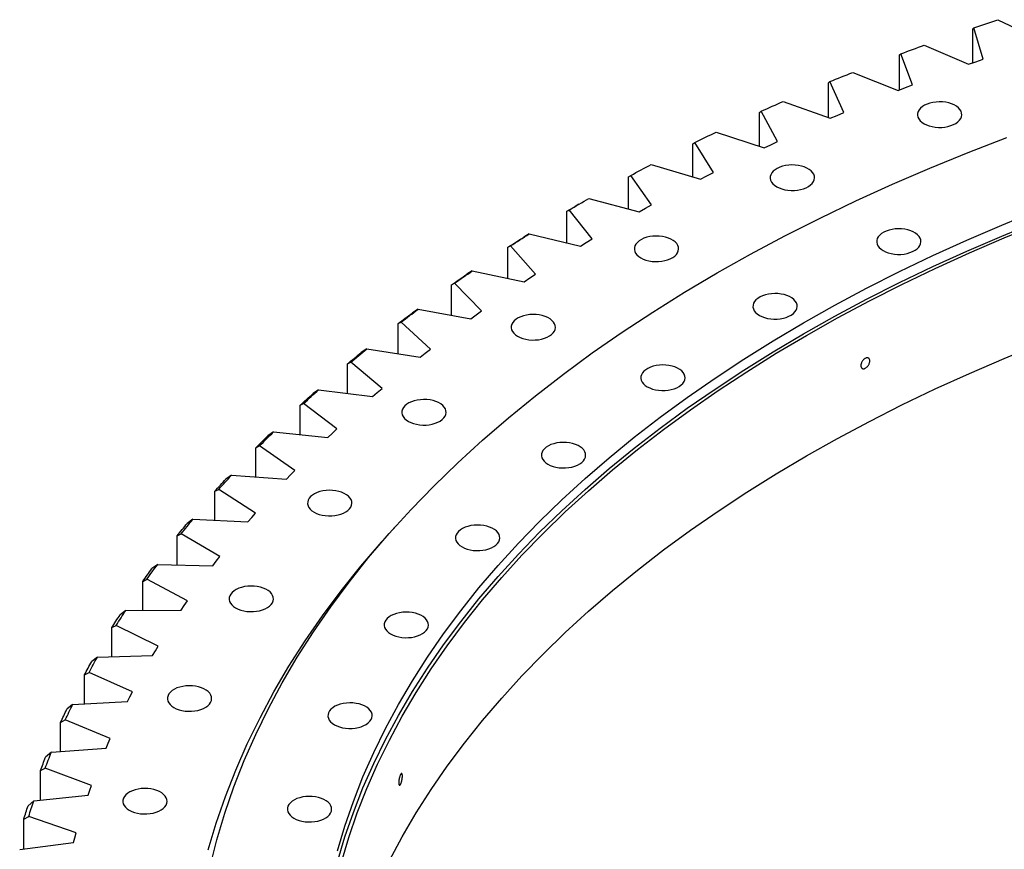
# Model space of a CAD drawing. Header units: millimetres. Extents: x -1616 to 13088, y -27 to 11384.
# Tile 11 of 17: x 6197 to 6930, y 5898 to 6516. Entities that reach past the tile are written whole.
import ezdxf

# ---------------------------------------------------------------- set-up
doc = ezdxf.new("R2010")
doc.units = ezdxf.units.MM
doc.header["$LTSCALE"] = 50

msp = doc.modelspace()

# ---------------------------------------------------------------- linework, layer by layer
at = {"color": 7, "linetype": 'Continuous', "lineweight": 25}
for p, q in [((6925.39, 6515.77), (6957.1, 6500.66)), ((6906.73, 6508.93), (6907.45, 6509.76)), ((6906.73, 6483.69), (6906.73, 6508.93)), ((6914.4, 6486.37), (6907.45, 6509.76)), ((6870.61, 6496.81), (6903.42, 6482.51)), ((6852.23, 6489.51), (6853.14, 6490.36)), ((6852.23, 6463.46), (6852.23, 6489.51)), ((6861.84, 6467.17), (6853.14, 6490.36)), ((6908.9, 6484.46), (6914.4, 6486.37)), ((6903.42, 6482.51), (6908.9, 6484.46)), ((6817.31, 6476.5), (6851.16, 6463.04)), ((6799.25, 6468.74), (6800.33, 6469.62)), ((6799.25, 6442.69), (6799.25, 6468.74)), ((6810.77, 6446.67), (6800.33, 6469.62)), ((6851.16, 6463.04), (6856.48, 6465.12)), ((6856.48, 6465.12), (6861.84, 6467.17)), ((6765.58, 6454.88), (6800.41, 6442.27)), ((6747.87, 6446.67), (6749.14, 6447.58)), ((6747.87, 6421.37), (6747.87, 6446.67)), ((6761.29, 6424.91), (6749.14, 6447.58)), ((6800.41, 6442.27), (6805.57, 6444.48)), ((6805.57, 6444.48), (6810.77, 6446.67)), ((6715.52, 6431.98), (6751.26, 6420.26)), ((6698.2, 6423.34), (6699.64, 6424.28)), ((6698.2, 6398.7), (6698.2, 6423.34)), ((6713.48, 6401.93), (6699.64, 6424.28)), ((6751.26, 6420.26), (6756.25, 6422.6)), ((6756.25, 6422.6), (6761.29, 6424.91)), ((6667.22, 6407.85), (6703.81, 6397.04)), ((6650.33, 6398.78), (6651.94, 6399.76)), ((6650.33, 6374.72), (6650.33, 6398.78)), ((6667.44, 6377.78), (6651.94, 6399.76)), ((6703.81, 6397.04), (6708.62, 6399.5)), ((6708.62, 6399.5), (6713.48, 6401.93)), ((6620.79, 6382.54), (6658.15, 6372.65)), ((6613.26, 6378.23), (6610.43, 6376.59)), ((6658.15, 6372.65), (6662.78, 6375.23)), ((6662.78, 6375.23), (6667.44, 6377.78)), ((6604.34, 6373.06), (6606.12, 6374.08)), ((6604.34, 6349.5), (6604.34, 6373.06)), ((6623.26, 6352.51), (6606.12, 6374.08)), ((6576.29, 6356.09), (6572.33, 6353.76)), ((6576.29, 6356.09), (6614.37, 6347.14)), ((6560.33, 6346.2), (6562.28, 6347.27)), ((6560.33, 6323.09), (6560.33, 6346.2)), ((6581.02, 6326.15), (6562.28, 6347.27)), ((6614.37, 6347.14), (6618.79, 6349.84)), ((6618.79, 6349.84), (6623.26, 6352.51)), ((6533.82, 6328.56), (6529.79, 6326.12)), ((6533.82, 6328.56), (6572.53, 6320.57)), ((6576.75, 6323.37), (6581.02, 6326.15)), ((6518.37, 6318.27), (6520.48, 6319.39)), ((6518.37, 6295.53), (6518.37, 6318.27)), ((6540.79, 6298.76), (6520.48, 6319.39)), ((6572.53, 6320.57), (6576.75, 6323.37)), ((6493.46, 6299.98), (6489.37, 6297.45)), ((6493.46, 6299.98), (6532.73, 6292.97)), ((6532.73, 6292.97), (6536.74, 6295.87)), ((6536.74, 6295.87), (6540.79, 6298.76)), ((6478.55, 6289.32), (6480.82, 6290.49)), ((6478.55, 6266.9), (6478.55, 6289.32)), ((6502.66, 6270.38), (6480.82, 6290.49)), ((6455.28, 6270.43), (6451.14, 6267.79)), ((6455.28, 6270.43), (6495.04, 6264.4)), ((6495.04, 6264.4), (6498.82, 6267.4)), ((6498.82, 6267.4), (6502.66, 6270.38)), ((6440.94, 6259.4), (6443.37, 6260.63)), ((6440.94, 6237.24), (6440.94, 6259.4)), ((6466.69, 6241.09), (6443.37, 6260.63)), ((6419.35, 6239.94), (6415.17, 6237.2)), ((6419.35, 6239.94), (6459.53, 6234.92)), ((6459.53, 6234.92), (6463.08, 6238.01)), ((6463.08, 6238.01), (6466.69, 6241.09)), ((6405.61, 6228.56), (6408.19, 6229.86)), ((6405.61, 6206.62), (6405.61, 6228.56)), ((6432.95, 6210.92), (6408.19, 6229.86)), ((6385.75, 6208.59), (6381.53, 6205.74)), ((6385.75, 6208.59), (6426.26, 6204.58)), ((6426.26, 6204.58), (6429.58, 6207.76)), ((6429.58, 6207.76), (6432.95, 6210.92)), ((6372.62, 6196.87), (6375.35, 6198.23)), ((6372.62, 6175.1), (6372.62, 6196.87)), ((6401.51, 6179.93), (6375.35, 6198.23)), ((6398.38, 6176.69), (6401.51, 6179.93)), ((6354.53, 6176.43), (6350.28, 6173.47)), ((6354.53, 6176.43), (6395.31, 6173.43)), ((6395.31, 6173.43), (6398.38, 6176.69)), ((6342.05, 6164.39), (6344.91, 6165.82)), ((6342.05, 6142.73), (6342.05, 6164.39)), ((6372.43, 6148.19), (6344.91, 6165.82)), ((6369.54, 6144.87), (6372.43, 6148.19)), ((6325.75, 6143.51), (6321.49, 6140.45)), ((6325.75, 6143.51), (6366.71, 6141.54)), ((6366.71, 6141.54), (6369.54, 6144.87)), ((6313.94, 6131.17), (6316.94, 6132.68)), ((6313.94, 6109.57), (6313.94, 6131.17)), ((6345.75, 6115.75), (6316.94, 6132.68)), ((6340.54, 6108.96), (6343.12, 6112.36)), ((6343.12, 6112.36), (6345.75, 6115.75)), ((6299.47, 6109.91), (6295.19, 6106.74)), ((6299.47, 6109.91), (6340.54, 6108.96)), ((6288.35, 6097.28), (6291.48, 6098.86)), ((6288.35, 6075.7), (6288.35, 6097.28)), ((6321.54, 6082.67), (6291.48, 6098.86)), ((6319.16, 6079.22), (6321.54, 6082.67)), ((6275.73, 6075.68), (6271.45, 6072.41)), ((6275.73, 6075.68), (6316.84, 6075.76)), ((6316.84, 6075.76), (6319.16, 6079.22)), ((6265.33, 6062.78), (6268.58, 6064.44)), ((6265.33, 6041.18), (6265.33, 6062.78)), ((6299.82, 6049.02), (6268.58, 6064.44)), ((6295.65, 6042), (6297.71, 6045.51)), ((6297.71, 6045.51), (6299.82, 6049.02)), ((6254.59, 6040.89), (6250.31, 6037.51)), ((6254.59, 6040.89), (6295.65, 6042)), ((6244.92, 6027.74), (6248.28, 6029.49)), ((6244.92, 6006.06), (6244.92, 6027.74)), ((6280.66, 6014.86), (6248.28, 6029.49)), ((6277.01, 6007.74), (6278.8, 6011.3)), ((6278.8, 6011.3), (6280.66, 6014.86)), ((6236.07, 6005.6), (6231.81, 6002.12)), ((6236.07, 6005.6), (6277.01, 6007.74)), ((6227.15, 5992.22), (6230.63, 5994.05)), ((6264.07, 5980.25), (6230.63, 5994.05)), ((6227.15, 5970.42), (6227.15, 5992.22)), ((6262.49, 5976.65), (6264.07, 5980.25)), ((6220.22, 5969.89), (6260.97, 5973.04)), ((6260.97, 5973.04), (6262.49, 5976.65)), ((6220.22, 5969.89), (6215.98, 5966.29)), ((6212.07, 5956.29), (6215.65, 5958.21)), ((6250.1, 5945.25), (6215.65, 5958.21)), ((6212.07, 5934.32), (6212.07, 5956.29)), ((6248.79, 5941.62), (6250.1, 5945.25)), ((6207.07, 5933.81), (6247.54, 5937.98)), ((6247.54, 5937.98), (6248.79, 5941.62)), ((6207.07, 5933.81), (6202.86, 5930.11)), ((6199.7, 5920.02), (6203.38, 5922.03)), ((6199.7, 5897.83), (6199.7, 5920.02)), ((6238.76, 5909.95), (6203.38, 5922.03)), ((6236.75, 5902.61), (6237.73, 5906.28)), ((6237.73, 5906.28), (6238.76, 5909.95)), ((6196.63, 5897.43), (6236.75, 5902.61))]:
    msp.add_line(p, q, dxfattribs=at)
at = {"color": 7, "linetype": 'Continuous', "lineweight": 25, "flags": 128}
for points in [[(6907.45, 6509.76), (6909.68, 6510.52), (6911.92, 6511.28), (6914.16, 6512.03), (6916.4, 6512.78), (6918.64, 6513.53), (6920.89, 6514.28), (6923.14, 6515.02), (6925.39, 6515.77)], [(6853.14, 6490.36), (6855.31, 6491.18), (6857.49, 6491.99), (6859.67, 6492.8), (6861.86, 6493.6), (6864.04, 6494.41), (6866.23, 6495.21), (6868.42, 6496.01), (6870.61, 6496.81)], [(6800.33, 6469.62), (6802.45, 6470.49), (6804.56, 6471.35), (6806.68, 6472.22), (6808.8, 6473.08), (6810.92, 6473.94), (6813.05, 6474.79), (6815.18, 6475.65), (6817.31, 6476.5)], [(6749.14, 6447.58), (6751.18, 6448.5), (6753.23, 6449.42), (6755.28, 6450.33), (6757.33, 6451.25), (6759.39, 6452.16), (6761.45, 6453.07), (6763.51, 6453.97), (6765.58, 6454.88)], [(6870.41, 6438.29), (6872.23, 6437.38), (6874.26, 6436.64), (6876.46, 6436.07), (6878.78, 6435.69), (6881.17, 6435.52), (6883.58, 6435.54), (6885.95, 6435.77), (6888.25, 6436.19), (6890.41, 6436.81), (6892.39, 6437.6), (6894.16, 6438.54), (6895.67, 6439.63), (6896.88, 6440.83), (6897.78, 6442.12), (6898.35, 6443.47), (6898.57, 6444.85), (6898.44, 6446.24), (6897.96, 6447.61), (6897.14, 6448.91), (6896, 6450.14), (6894.56, 6451.25), (6892.86, 6452.24), (6890.92, 6453.07), (6888.8, 6453.72), (6886.54, 6454.2), (6884.18, 6454.48), (6881.77, 6454.55), (6879.37, 6454.42), (6877.03, 6454.1), (6874.8, 6453.58), (6872.72, 6452.87), (6870.84, 6452), (6869.2, 6450.99), (6867.83, 6449.84), (6866.77, 6448.59), (6866.04, 6447.27), (6865.64, 6445.9), (6865.6, 6444.51), (6865.9, 6443.13), (6866.56, 6441.79), (6867.54, 6440.52), (6868.83, 6439.34), (6870.41, 6438.29)], [(6338.57, 5884.9), (6343.56, 5904.77), (6349.45, 5924.56), (6356.24, 5944.25), (6363.91, 5963.83), (6372.47, 5983.29), (6381.91, 6002.62), (6392.23, 6021.79), (6403.41, 6040.8), (6415.44, 6059.64), (6428.33, 6078.29), (6442.06, 6096.73), (6456.62, 6114.97), (6472, 6132.97), (6488.2, 6150.74), (6505.19, 6168.26), (6522.97, 6185.52), (6541.53, 6202.5), (6560.85, 6219.19), (6580.93, 6235.59), (6601.73, 6251.67), (6623.27, 6267.44), (6645.51, 6282.88), (6668.44, 6297.97), (6692.04, 6312.71), (6716.31, 6327.1), (6741.23, 6341.11), (6766.76, 6354.73), (6792.91, 6367.97), (6819.65, 6380.81), (6846.96, 6393.24), (6874.83, 6405.25), (6903.23, 6416.84), (6932.15, 6428)], [(6699.64, 6424.28), (6701.62, 6425.25), (6703.59, 6426.22), (6705.57, 6427.18), (6707.56, 6428.15), (6709.54, 6429.11), (6711.53, 6430.07), (6713.52, 6431.03), (6715.52, 6431.98)], [(6651.94, 6399.76), (6653.84, 6400.78), (6655.74, 6401.8), (6657.65, 6402.81), (6659.56, 6403.82), (6661.47, 6404.83), (6663.38, 6405.84), (6665.3, 6406.85), (6667.22, 6407.85)], [(6760.64, 6391.3), (6762.47, 6390.39), (6764.5, 6389.64), (6766.7, 6389.08), (6769.02, 6388.7), (6771.41, 6388.52), (6773.82, 6388.55), (6776.19, 6388.78), (6778.49, 6389.2), (6780.65, 6389.81), (6782.63, 6390.6), (6784.4, 6391.55), (6785.9, 6392.63), (6787.12, 6393.83), (6788.02, 6395.12), (6788.59, 6396.48), (6788.81, 6397.86), (6788.68, 6399.25), (6788.2, 6400.61), (6787.38, 6401.92), (6786.24, 6403.14), (6784.8, 6404.26), (6783.1, 6405.24), (6781.16, 6406.07), (6779.04, 6406.73), (6776.78, 6407.2), (6774.42, 6407.48), (6772.01, 6407.56), (6769.61, 6407.43), (6767.27, 6407.1), (6765.04, 6406.58), (6762.96, 6405.88), (6761.08, 6405.01), (6759.44, 6403.99), (6758.07, 6402.85), (6757.01, 6401.6), (6756.27, 6400.27), (6755.88, 6398.9), (6755.84, 6397.51), (6756.14, 6396.13), (6756.8, 6394.79), (6757.78, 6393.52), (6759.07, 6392.35), (6760.64, 6391.3)], [(6606.12, 6374.08), (6607.94, 6375.14), (6609.77, 6376.2), (6611.6, 6377.27), (6613.43, 6378.32), (6615.26, 6379.38), (6617.1, 6380.44), (6618.94, 6381.49), (6620.79, 6382.54)], [(6604.34, 6373.06), (6605.9, 6373.97), (6607.47, 6374.88), (6609.03, 6375.78), (6610.43, 6376.59)], [(6433.44, 5896.55), (6438.93, 5914.99), (6445.25, 5933.33), (6452.4, 5951.57), (6460.37, 5969.7), (6469.16, 5987.7), (6478.77, 6005.56), (6489.19, 6023.27), (6500.4, 6040.81), (6512.4, 6058.18), (6525.19, 6075.37), (6538.76, 6092.35), (6553.08, 6109.13), (6568.17, 6125.68), (6584, 6141.99), (6600.56, 6158.07), (6617.85, 6173.88), (6635.85, 6189.43), (6654.55, 6204.71), (6673.93, 6219.69), (6693.99, 6234.38), (6714.7, 6248.76), (6736.06, 6262.82), (6758.05, 6276.55), (6780.66, 6289.95), (6803.87, 6303), (6827.66, 6315.7), (6852.01, 6328.03), (6876.92, 6339.99), (6902.36, 6351.56), (6928.32, 6362.75), (6954.78, 6373.55)], [(6433.44, 5888.39), (6438.93, 5906.82), (6445.25, 5925.16), (6452.4, 5943.4), (6460.37, 5961.53), (6469.16, 5979.53), (6478.77, 5997.39), (6489.19, 6015.1), (6500.4, 6032.65), (6512.4, 6050.02), (6525.19, 6067.2), (6538.76, 6084.19), (6553.08, 6100.96), (6568.17, 6117.51), (6584, 6133.83), (6600.56, 6149.9), (6617.85, 6165.72), (6635.85, 6181.27), (6654.55, 6196.54), (6673.93, 6211.53), (6693.99, 6226.21), (6714.7, 6240.59), (6736.06, 6254.65), (6758.05, 6268.39), (6780.66, 6281.78), (6803.87, 6294.83), (6827.66, 6307.53), (6852.01, 6319.86), (6876.92, 6331.82), (6902.36, 6343.4), (6928.32, 6354.59), (6954.78, 6365.38)], [(6436.4, 5888.12), (6441.88, 5906.5), (6448.18, 5924.8), (6455.31, 5943), (6463.27, 5961.08), (6472.04, 5979.04), (6481.63, 5996.86), (6492.01, 6014.52), (6503.2, 6032.03), (6515.18, 6049.36), (6527.93, 6066.5), (6541.46, 6083.44), (6555.76, 6100.17), (6570.8, 6116.68), (6586.6, 6132.96), (6603.12, 6149), (6620.37, 6164.78), (6638.32, 6180.29), (6656.97, 6195.52), (6676.31, 6210.47), (6696.32, 6225.12), (6716.98, 6239.47), (6738.29, 6253.5), (6760.23, 6267.2), (6782.78, 6280.56), (6805.93, 6293.58), (6829.66, 6306.24), (6853.96, 6318.54), (6878.81, 6330.47), (6904.19, 6342.02), (6930.08, 6353.19), (6956.48, 6363.95)], [(6560.33, 6346.2), (6561.82, 6347.15), (6563.31, 6348.1), (6564.81, 6349.04), (6566.31, 6349.99), (6567.81, 6350.93), (6569.31, 6351.88), (6570.82, 6352.82), (6572.33, 6353.76)], [(6562.28, 6347.27), (6564.02, 6348.38), (6565.76, 6349.49), (6567.51, 6350.59), (6569.26, 6351.7), (6571.01, 6352.8), (6572.77, 6353.9), (6574.53, 6355), (6576.29, 6356.09)], [(6659.39, 6338.32), (6661.21, 6337.41), (6663.25, 6336.67), (6665.45, 6336.1), (6667.77, 6335.72), (6670.15, 6335.54), (6672.56, 6335.57), (6674.94, 6335.8), (6677.23, 6336.22), (6679.4, 6336.84), (6681.38, 6337.62), (6683.14, 6338.57), (6684.65, 6339.66), (6685.87, 6340.86), (6686.77, 6342.15), (6687.34, 6343.5), (6687.56, 6344.88), (6687.42, 6346.27), (6686.94, 6347.63), (6686.12, 6348.94), (6684.98, 6350.17), (6683.55, 6351.28), (6681.84, 6352.26), (6679.91, 6353.09), (6677.79, 6353.75), (6675.52, 6354.23), (6673.16, 6354.5), (6670.76, 6354.58), (6668.36, 6354.45), (6666.02, 6354.13), (6663.78, 6353.61), (6661.7, 6352.9), (6659.82, 6352.03), (6658.18, 6351.01), (6656.82, 6349.87), (6655.76, 6348.62), (6655.02, 6347.3), (6654.63, 6345.92), (6654.58, 6344.53), (6654.89, 6343.16), (6655.54, 6341.82), (6656.52, 6340.55), (6657.82, 6339.37), (6659.39, 6338.32)], [(6839.94, 6343.68), (6841.77, 6342.77), (6843.8, 6342.03), (6846, 6341.46), (6848.32, 6341.08), (6850.71, 6340.91), (6853.12, 6340.93), (6855.49, 6341.16), (6857.79, 6341.59), (6859.95, 6342.2), (6861.93, 6342.99), (6863.7, 6343.93), (6865.2, 6345.02), (6866.42, 6346.22), (6867.32, 6347.51), (6867.89, 6348.86), (6868.11, 6350.24), (6867.98, 6351.63), (6867.5, 6353), (6866.68, 6354.3), (6865.54, 6355.53), (6864.1, 6356.64), (6862.4, 6357.63), (6860.46, 6358.46), (6858.34, 6359.12), (6856.08, 6359.59), (6853.71, 6359.87), (6851.31, 6359.94), (6848.91, 6359.82), (6846.57, 6359.49), (6844.34, 6358.97), (6842.26, 6358.27), (6840.38, 6357.4), (6838.74, 6356.38), (6837.37, 6355.23), (6836.31, 6353.98), (6835.57, 6352.66), (6835.18, 6351.29), (6835.14, 6349.9), (6835.44, 6348.52), (6836.09, 6347.18), (6837.08, 6345.91), (6838.37, 6344.74), (6839.94, 6343.68)], [(6518.37, 6318.27), (6519.79, 6319.26), (6521.21, 6320.24), (6522.64, 6321.22), (6524.06, 6322.21), (6525.49, 6323.19), (6526.92, 6324.17), (6528.36, 6325.14), (6529.79, 6326.12)], [(6520.48, 6319.39), (6522.14, 6320.54), (6523.8, 6321.69), (6525.46, 6322.84), (6527.13, 6323.99), (6528.79, 6325.13), (6530.47, 6326.27), (6532.14, 6327.42), (6533.82, 6328.56)], [(6747.78, 6295.46), (6749.6, 6294.55), (6751.64, 6293.81), (6753.83, 6293.24), (6756.15, 6292.86), (6758.54, 6292.68), (6760.95, 6292.71), (6763.33, 6292.94), (6765.62, 6293.36), (6767.78, 6293.98), (6769.77, 6294.76), (6771.53, 6295.71), (6773.04, 6296.8), (6774.26, 6298), (6775.16, 6299.29), (6775.72, 6300.64), (6775.94, 6302.02), (6775.81, 6303.41), (6775.33, 6304.77), (6774.51, 6306.08), (6773.37, 6307.31), (6771.93, 6308.42), (6770.23, 6309.4), (6768.3, 6310.23), (6766.18, 6310.89), (6763.91, 6311.37), (6761.55, 6311.64), (6759.15, 6311.72), (6756.75, 6311.59), (6754.41, 6311.27), (6752.17, 6310.75), (6750.09, 6310.04), (6748.21, 6309.17), (6746.57, 6308.15), (6745.21, 6307.01), (6744.15, 6305.76), (6743.41, 6304.44), (6743.02, 6303.06), (6742.97, 6301.67), (6743.28, 6300.29), (6743.93, 6298.96), (6744.91, 6297.69), (6746.2, 6296.51), (6747.78, 6295.46)], [(6478.55, 6289.32), (6479.89, 6290.34), (6481.24, 6291.36), (6482.59, 6292.37), (6483.94, 6293.39), (6485.3, 6294.41), (6486.65, 6295.42), (6488.01, 6296.43), (6489.37, 6297.45)], [(6480.82, 6290.49), (6482.39, 6291.68), (6483.96, 6292.87), (6485.53, 6294.06), (6487.11, 6295.25), (6488.69, 6296.44), (6490.28, 6297.62), (6491.87, 6298.8), (6493.46, 6299.98)], [(6567.62, 6279.87), (6569.44, 6278.96), (6571.48, 6278.21), (6573.68, 6277.65), (6575.99, 6277.27), (6578.38, 6277.09), (6580.79, 6277.12), (6583.17, 6277.35), (6585.46, 6277.77), (6587.62, 6278.38), (6589.61, 6279.17), (6591.37, 6280.12), (6592.88, 6281.2), (6594.1, 6282.4), (6595, 6283.69), (6595.56, 6285.04), (6595.78, 6286.43), (6595.65, 6287.82), (6595.17, 6289.18), (6594.35, 6290.49), (6593.21, 6291.71), (6591.78, 6292.83), (6590.07, 6293.81), (6588.14, 6294.64), (6586.02, 6295.3), (6583.75, 6295.77), (6581.39, 6296.05), (6578.99, 6296.13), (6576.59, 6296), (6574.25, 6295.67), (6572.01, 6295.15), (6569.93, 6294.45), (6568.05, 6293.58), (6566.41, 6292.56), (6565.05, 6291.42), (6563.99, 6290.17), (6563.25, 6288.84), (6562.86, 6287.47), (6562.81, 6286.08), (6563.12, 6284.7), (6563.77, 6283.36), (6564.75, 6282.09), (6566.05, 6280.92), (6567.62, 6279.87)], [(6472.04, 5889.22), (6481.63, 5907.04), (6492.01, 5924.7), (6503.2, 5942.21), (6515.18, 5959.54), (6527.93, 5976.68), (6541.46, 5993.62), (6555.76, 6010.35), (6570.8, 6026.87), (6586.6, 6043.14), (6603.12, 6059.18), (6620.37, 6074.96), (6638.32, 6090.47), (6656.97, 6105.7), (6676.31, 6120.65), (6696.32, 6135.3), (6716.98, 6149.65), (6738.29, 6163.68), (6760.23, 6177.38), (6782.78, 6190.74), (6805.93, 6203.76), (6829.66, 6216.42), (6853.96, 6228.72), (6878.81, 6240.65), (6904.19, 6252.2), (6930.08, 6263.37), (6956.48, 6274.14)], [(6440.94, 6259.4), (6442.2, 6260.45), (6443.47, 6261.5), (6444.74, 6262.55), (6446.02, 6263.6), (6447.3, 6264.65), (6448.58, 6265.7), (6449.86, 6266.74), (6451.14, 6267.79)], [(6443.37, 6260.63), (6444.84, 6261.86), (6446.32, 6263.09), (6447.81, 6264.31), (6449.29, 6265.54), (6450.78, 6266.76), (6452.28, 6267.99), (6453.78, 6269.21), (6455.28, 6270.43)], [(6664.25, 6242.26), (6666.07, 6241.35), (6668.1, 6240.6), (6670.3, 6240.03), (6672.62, 6239.66), (6675.01, 6239.48), (6677.42, 6239.5), (6679.79, 6239.73), (6682.09, 6240.16), (6684.25, 6240.77), (6686.23, 6241.56), (6688, 6242.51), (6689.51, 6243.59), (6690.72, 6244.79), (6691.62, 6246.08), (6692.19, 6247.43), (6692.41, 6248.82), (6692.28, 6250.21), (6691.8, 6251.57), (6690.98, 6252.88), (6689.84, 6254.1), (6688.4, 6255.22), (6686.7, 6256.2), (6684.76, 6257.03), (6682.64, 6257.69), (6680.38, 6258.16), (6678.02, 6258.44), (6675.61, 6258.51), (6673.21, 6258.39), (6670.87, 6258.06), (6668.64, 6257.54), (6666.56, 6256.84), (6664.68, 6255.97), (6663.04, 6254.95), (6661.67, 6253.8), (6660.61, 6252.56), (6659.88, 6251.23), (6659.48, 6249.86), (6659.44, 6248.47), (6659.75, 6247.09), (6660.4, 6245.75), (6661.38, 6244.48), (6662.67, 6243.31), (6664.25, 6242.26)], [(6405.61, 6228.56), (6406.79, 6229.64), (6407.98, 6230.73), (6409.17, 6231.81), (6410.37, 6232.89), (6411.57, 6233.97), (6412.76, 6235.05), (6413.97, 6236.12), (6415.17, 6237.2)], [(6408.19, 6229.86), (6409.57, 6231.12), (6410.95, 6232.39), (6412.34, 6233.65), (6413.74, 6234.91), (6415.14, 6236.17), (6416.54, 6237.43), (6417.94, 6238.69), (6419.35, 6239.94)], [(6486.22, 6216.5), (6488.04, 6215.6), (6490.07, 6214.85), (6492.27, 6214.28), (6494.59, 6213.91), (6496.98, 6213.73), (6499.39, 6213.75), (6501.76, 6213.98), (6504.06, 6214.41), (6506.22, 6215.02), (6508.2, 6215.81), (6509.97, 6216.75), (6511.48, 6217.84), (6512.69, 6219.04), (6513.59, 6220.33), (6514.16, 6221.68), (6514.38, 6223.07), (6514.25, 6224.45), (6513.77, 6225.82), (6512.95, 6227.12), (6511.81, 6228.35), (6510.37, 6229.47), (6508.67, 6230.45), (6506.73, 6231.28), (6504.61, 6231.94), (6502.35, 6232.41), (6499.99, 6232.69), (6497.58, 6232.76), (6495.18, 6232.64), (6492.84, 6232.31), (6490.61, 6231.79), (6488.53, 6231.09), (6486.65, 6230.22), (6485.01, 6229.2), (6483.64, 6228.05), (6482.58, 6226.8), (6481.85, 6225.48), (6481.45, 6224.11), (6481.41, 6222.72), (6481.71, 6221.34), (6482.37, 6220), (6483.35, 6218.73), (6484.64, 6217.56), (6486.22, 6216.5)], [(6375.35, 6198.23), (6376.63, 6199.53), (6377.92, 6200.83), (6379.22, 6202.13), (6380.52, 6203.42), (6381.82, 6204.72), (6383.12, 6206.01), (6384.43, 6207.3), (6385.75, 6208.59)], [(6372.62, 6196.87), (6373.73, 6197.98), (6374.83, 6199.1), (6375.94, 6200.21), (6377.06, 6201.31), (6378.17, 6202.42), (6379.29, 6203.53), (6380.41, 6204.64), (6381.53, 6205.74)], [(6590.15, 6184.58), (6591.97, 6183.67), (6594.01, 6182.92), (6596.2, 6182.36), (6598.52, 6181.98), (6600.91, 6181.8), (6603.32, 6181.83), (6605.7, 6182.06), (6607.99, 6182.48), (6610.15, 6183.09), (6612.14, 6183.88), (6613.9, 6184.83), (6615.41, 6185.91), (6616.63, 6187.11), (6617.53, 6188.4), (6618.09, 6189.76), (6618.31, 6191.14), (6618.18, 6192.53), (6617.7, 6193.89), (6616.88, 6195.2), (6615.74, 6196.42), (6614.3, 6197.54), (6612.6, 6198.52), (6610.67, 6199.35), (6608.55, 6200.01), (6606.28, 6200.48), (6603.92, 6200.76), (6601.52, 6200.84), (6599.12, 6200.71), (6596.78, 6200.38), (6594.54, 6199.86), (6592.46, 6199.16), (6590.58, 6198.29), (6588.94, 6197.27), (6587.58, 6196.13), (6586.52, 6194.88), (6585.78, 6193.56), (6585.39, 6192.18), (6585.34, 6190.79), (6585.65, 6189.41), (6586.3, 6188.08), (6587.28, 6186.81), (6588.57, 6185.63), (6590.15, 6184.58)], [(6342.05, 6164.39), (6343.07, 6165.53), (6344.09, 6166.66), (6345.12, 6167.8), (6346.14, 6168.94), (6347.17, 6170.07), (6348.21, 6171.21), (6349.24, 6172.34), (6350.28, 6173.47)], [(6344.91, 6165.82), (6346.1, 6167.15), (6347.29, 6168.48), (6348.49, 6169.81), (6349.69, 6171.13), (6350.89, 6172.46), (6352.1, 6173.78), (6353.31, 6175.1), (6354.53, 6176.43)], [(6415.96, 6148.84), (6417.78, 6147.93), (6419.82, 6147.18), (6422.02, 6146.62), (6424.34, 6146.24), (6426.73, 6146.06), (6429.13, 6146.09), (6431.51, 6146.32), (6433.8, 6146.74), (6435.97, 6147.35), (6437.95, 6148.14), (6439.71, 6149.09), (6441.22, 6150.18), (6442.44, 6151.38), (6443.34, 6152.66), (6443.91, 6154.02), (6444.13, 6155.4), (6443.99, 6156.79), (6443.51, 6158.15), (6442.69, 6159.46), (6441.55, 6160.68), (6440.12, 6161.8), (6438.41, 6162.78), (6436.48, 6163.61), (6434.36, 6164.27), (6432.09, 6164.74), (6429.73, 6165.02), (6427.33, 6165.1), (6424.93, 6164.97), (6422.59, 6164.64), (6420.35, 6164.12), (6418.28, 6163.42), (6416.4, 6162.55), (6414.76, 6161.53), (6413.39, 6160.39), (6412.33, 6159.14), (6411.59, 6157.82), (6411.2, 6156.44), (6411.15, 6155.05), (6411.46, 6153.67), (6412.11, 6152.34), (6413.1, 6151.07), (6414.39, 6149.89), (6415.96, 6148.84)], [(6313.94, 6131.17), (6314.87, 6132.33), (6315.81, 6133.5), (6316.75, 6134.66), (6317.69, 6135.82), (6318.63, 6136.98), (6319.58, 6138.14), (6320.53, 6139.29), (6321.49, 6140.45)], [(6316.94, 6132.68), (6318.03, 6134.03), (6319.12, 6135.39), (6320.21, 6136.75), (6321.31, 6138.1), (6322.41, 6139.46), (6323.52, 6140.81), (6324.63, 6142.16), (6325.75, 6143.51)], [(6337.14, 5897.27), (6343.06, 5917.16), (6349.88, 5936.95), (6357.59, 5956.62), (6366.19, 5976.18), (6375.68, 5995.6), (6386.04, 6014.87), (6397.28, 6033.97), (6409.37, 6052.9), (6422.33, 6071.64), (6436.12, 6090.18), (6450.75, 6108.5), (6466.21, 6126.59), (6476.14, 6137.62)], [(6526.2, 6122.99), (6528.02, 6122.08), (6530.06, 6121.33), (6532.26, 6120.77), (6534.58, 6120.39), (6536.97, 6120.21), (6539.37, 6120.24), (6541.75, 6120.47), (6544.04, 6120.89), (6546.21, 6121.5), (6548.19, 6122.29), (6549.95, 6123.24), (6551.46, 6124.32), (6552.68, 6125.52), (6553.58, 6126.81), (6554.15, 6128.17), (6554.37, 6129.55), (6554.23, 6130.94), (6553.75, 6132.3), (6552.93, 6133.61), (6551.79, 6134.83), (6550.36, 6135.95), (6548.65, 6136.93), (6546.72, 6137.76), (6544.6, 6138.42), (6542.33, 6138.89), (6539.97, 6139.17), (6537.57, 6139.25), (6535.17, 6139.12), (6532.83, 6138.79), (6530.59, 6138.27), (6528.52, 6137.57), (6526.64, 6136.7), (6525, 6135.68), (6523.63, 6134.54), (6522.57, 6133.29), (6521.83, 6131.96), (6521.44, 6130.59), (6521.39, 6129.2), (6521.7, 6127.82), (6522.35, 6126.48), (6523.34, 6125.21), (6524.63, 6124.04), (6526.2, 6122.99)], [(6288.35, 6097.28), (6289.2, 6098.47), (6290.04, 6099.65), (6290.89, 6100.83), (6291.75, 6102.02), (6292.6, 6103.2), (6293.46, 6104.38), (6294.33, 6105.56), (6295.19, 6106.74)], [(6291.48, 6098.86), (6292.46, 6100.25), (6293.45, 6101.63), (6294.44, 6103.01), (6295.44, 6104.39), (6296.44, 6105.77), (6297.44, 6107.15), (6298.45, 6108.53), (6299.47, 6109.91)], [(6357.53, 6077.53), (6359.36, 6076.62), (6361.39, 6075.87), (6363.59, 6075.3), (6365.91, 6074.93), (6368.3, 6074.75), (6370.71, 6074.78), (6373.08, 6075), (6375.38, 6075.43), (6377.54, 6076.04), (6379.52, 6076.83), (6381.29, 6077.78), (6382.79, 6078.86), (6384.01, 6080.06), (6384.91, 6081.35), (6385.48, 6082.7), (6385.7, 6084.09), (6385.57, 6085.48), (6385.09, 6086.84), (6384.27, 6088.15), (6383.13, 6089.37), (6381.69, 6090.49), (6379.99, 6091.47), (6378.05, 6092.3), (6375.93, 6092.96), (6373.67, 6093.43), (6371.31, 6093.71), (6368.9, 6093.78), (6366.5, 6093.66), (6364.16, 6093.33), (6361.93, 6092.81), (6359.85, 6092.11), (6357.97, 6091.24), (6356.33, 6090.22), (6354.96, 6089.07), (6353.9, 6087.83), (6353.17, 6086.5), (6352.77, 6085.13), (6352.73, 6083.74), (6353.03, 6082.36), (6353.69, 6081.02), (6354.67, 6079.75), (6355.96, 6078.58), (6357.53, 6077.53)], [(6268.58, 6064.44), (6269.46, 6065.85), (6270.34, 6067.26), (6271.23, 6068.66), (6272.12, 6070.07), (6273.02, 6071.47), (6273.92, 6072.88), (6274.82, 6074.28), (6275.73, 6075.68)], [(6473.02, 6058.08), (6474.84, 6057.17), (6476.88, 6056.42), (6479.08, 6055.85), (6481.39, 6055.48), (6483.78, 6055.3), (6486.19, 6055.33), (6488.57, 6055.55), (6490.86, 6055.98), (6493.02, 6056.59), (6495.01, 6057.38), (6496.77, 6058.33), (6498.28, 6059.41), (6499.5, 6060.61), (6500.4, 6061.9), (6500.96, 6063.25), (6501.18, 6064.64), (6501.05, 6066.03), (6500.57, 6067.39), (6499.75, 6068.7), (6498.61, 6069.92), (6497.17, 6071.04), (6495.47, 6072.02), (6493.54, 6072.85), (6491.42, 6073.51), (6489.15, 6073.98), (6486.79, 6074.26), (6484.39, 6074.33), (6481.99, 6074.21), (6479.65, 6073.88), (6477.41, 6073.36), (6475.33, 6072.66), (6473.45, 6071.79), (6471.81, 6070.77), (6470.45, 6069.62), (6469.39, 6068.38), (6468.65, 6067.05), (6468.26, 6065.68), (6468.21, 6064.29), (6468.52, 6062.91), (6469.17, 6061.57), (6470.15, 6060.3), (6471.45, 6059.13), (6473.02, 6058.08)], [(6265.33, 6062.78), (6266.08, 6063.99), (6266.84, 6065.19), (6267.6, 6066.4), (6268.37, 6067.6), (6269.13, 6068.8), (6269.9, 6070), (6270.68, 6071.21), (6271.45, 6072.41)], [(6244.92, 6027.74), (6245.58, 6028.96), (6246.25, 6030.19), (6246.92, 6031.41), (6247.59, 6032.63), (6248.27, 6033.85), (6248.95, 6035.07), (6249.63, 6036.29), (6250.31, 6037.51)], [(6248.28, 6029.49), (6249.06, 6030.91), (6249.83, 6032.34), (6250.61, 6033.77), (6251.4, 6035.19), (6252.19, 6036.62), (6252.98, 6038.04), (6253.78, 6039.47), (6254.59, 6040.89)], [(6311.5, 6003.25), (6313.32, 6002.34), (6315.35, 6001.59), (6317.55, 6001.03), (6319.87, 6000.65), (6322.26, 6000.47), (6324.67, 6000.5), (6327.05, 6000.73), (6329.34, 6001.15), (6331.5, 6001.76), (6333.49, 6002.55), (6335.25, 6003.5), (6336.76, 6004.58), (6337.97, 6005.78), (6338.88, 6007.07), (6339.44, 6008.43), (6339.66, 6009.81), (6339.53, 6011.2), (6339.05, 6012.56), (6338.23, 6013.87), (6337.09, 6015.09), (6335.65, 6016.21), (6333.95, 6017.19), (6332.02, 6018.02), (6329.89, 6018.68), (6327.63, 6019.15), (6325.27, 6019.43), (6322.86, 6019.51), (6320.46, 6019.38), (6318.12, 6019.05), (6315.89, 6018.53), (6313.81, 6017.83), (6311.93, 6016.96), (6310.29, 6015.94), (6308.93, 6014.8), (6307.86, 6013.55), (6307.13, 6012.22), (6306.73, 6010.85), (6306.69, 6009.46), (6307, 6008.08), (6307.65, 6006.74), (6308.63, 6005.47), (6309.92, 6004.3), (6311.5, 6003.25)], [(6227.15, 5992.22), (6227.72, 5993.46), (6228.3, 5994.7), (6228.88, 5995.94), (6229.46, 5997.17), (6230.04, 5998.41), (6230.63, 5999.65), (6231.22, 6000.88), (6231.81, 6002.12)], [(6230.63, 5994.05), (6231.3, 5995.5), (6231.97, 5996.94), (6232.64, 5998.39), (6233.32, 5999.83), (6234, 6001.28), (6234.69, 6002.72), (6235.38, 6004.16), (6236.07, 6005.6)], [(6431.12, 5990.47), (6432.94, 5989.56), (6434.97, 5988.81), (6437.17, 5988.24), (6439.49, 5987.87), (6441.88, 5987.69), (6444.29, 5987.72), (6446.66, 5987.94), (6448.96, 5988.37), (6451.12, 5988.98), (6453.1, 5989.77), (6454.87, 5990.72), (6456.37, 5991.8), (6457.59, 5993), (6458.49, 5994.29), (6459.06, 5995.64), (6459.28, 5997.03), (6459.15, 5998.42), (6458.67, 5999.78), (6457.85, 6001.09), (6456.71, 6002.31), (6455.27, 6003.43), (6453.57, 6004.41), (6451.63, 6005.24), (6449.51, 6005.9), (6447.25, 6006.37), (6444.89, 6006.65), (6442.48, 6006.73), (6440.08, 6006.6), (6437.74, 6006.27), (6435.51, 6005.75), (6433.43, 6005.05), (6431.55, 6004.18), (6429.91, 6003.16), (6428.54, 6002.01), (6427.48, 6000.77), (6426.75, 5999.44), (6426.35, 5998.07), (6426.31, 5996.68), (6426.61, 5995.3), (6427.27, 5993.96), (6428.25, 5992.69), (6429.54, 5991.52), (6431.12, 5990.47)], [(6212.07, 5956.29), (6212.55, 5957.54), (6213.03, 5958.79), (6213.51, 5960.05), (6214, 5961.3), (6214.49, 5962.55), (6214.99, 5963.8), (6215.48, 5965.04), (6215.98, 5966.29)], [(6215.65, 5958.21), (6216.21, 5959.67), (6216.77, 5961.13), (6217.33, 5962.59), (6217.9, 5964.05), (6218.48, 5965.51), (6219.05, 5966.97), (6219.64, 5968.43), (6220.22, 5969.89)], [(6278.29, 5926.72), (6280.12, 5925.82), (6282.15, 5925.07), (6284.35, 5924.5), (6286.67, 5924.13), (6289.06, 5923.95), (6291.47, 5923.97), (6293.84, 5924.2), (6296.14, 5924.63), (6298.3, 5925.24), (6300.28, 5926.03), (6302.05, 5926.97), (6303.55, 5928.06), (6304.77, 5929.26), (6305.67, 5930.55), (6306.24, 5931.9), (6306.46, 5933.29), (6306.33, 5934.67), (6305.85, 5936.04), (6305.03, 5937.34), (6303.89, 5938.57), (6302.45, 5939.69), (6300.75, 5940.67), (6298.81, 5941.5), (6296.69, 5942.16), (6294.43, 5942.63), (6292.06, 5942.91), (6289.66, 5942.98), (6287.26, 5942.86), (6284.92, 5942.53), (6282.69, 5942.01), (6280.61, 5941.31), (6278.73, 5940.44), (6277.09, 5939.42), (6275.72, 5938.27), (6274.66, 5937.02), (6273.92, 5935.7), (6273.53, 5934.33), (6273.49, 5932.94), (6273.79, 5931.56), (6274.44, 5930.22), (6275.43, 5928.95), (6276.72, 5927.78), (6278.29, 5926.72)], [(6400.89, 5920.81), (6402.71, 5919.9), (6404.75, 5919.16), (6406.95, 5918.59), (6409.27, 5918.21), (6411.66, 5918.04), (6414.06, 5918.06), (6416.44, 5918.29), (6418.73, 5918.71), (6420.9, 5919.33), (6422.88, 5920.12), (6424.64, 5921.06), (6426.15, 5922.15), (6427.37, 5923.35), (6428.27, 5924.64), (6428.84, 5925.99), (6429.06, 5927.37), (6428.92, 5928.76), (6428.44, 5930.12), (6427.62, 5931.43), (6426.48, 5932.66), (6425.05, 5933.77), (6423.34, 5934.76), (6421.41, 5935.59), (6419.29, 5936.24), (6417.02, 5936.72), (6414.66, 5936.99), (6412.26, 5937.07), (6409.86, 5936.94), (6407.52, 5936.62), (6405.28, 5936.1), (6403.21, 5935.39), (6401.33, 5934.52), (6399.69, 5933.51), (6398.32, 5932.36), (6397.26, 5931.11), (6396.52, 5929.79), (6396.13, 5928.42), (6396.08, 5927.03), (6396.39, 5925.65), (6397.04, 5924.31), (6398.03, 5923.04), (6399.32, 5921.86), (6400.89, 5920.81)], [(6199.7, 5920.02), (6200.08, 5921.28), (6200.47, 5922.54), (6200.86, 5923.8), (6201.25, 5925.07), (6201.65, 5926.33), (6202.05, 5927.59), (6202.45, 5928.85), (6202.86, 5930.11)], [(6203.38, 5922.03), (6203.83, 5923.5), (6204.28, 5924.98), (6204.73, 5926.45), (6205.19, 5927.92), (6205.65, 5929.39), (6206.12, 5930.87), (6206.59, 5932.34), (6207.07, 5933.81)]]:
    msp.add_lwpolyline(points, dxfattribs=at)
at = {"color": 7, "linetype": 'Continuous', "lineweight": 25}
for points in [[(6830, 6261.51), (6830, 6261.27), (6829.98, 6261.02), (6829.9, 6260.5), (6829.83, 6260.24), (6829.67, 6259.71), (6829.56, 6259.44), (6829.32, 6258.92), (6829.18, 6258.65), (6828.87, 6258.15), (6828.7, 6257.91), (6828.34, 6257.45), (6828.14, 6257.24), (6827.74, 6256.85), (6827.53, 6256.67), (6827.1, 6256.35), (6826.88, 6256.21), (6826.45, 6255.98), (6826.23, 6255.89), (6825.8, 6255.76), (6825.59, 6255.72), (6825.19, 6255.69), (6825, 6255.71), (6824.63, 6255.78), (6824.47, 6255.85), (6824.16, 6256.02), (6824.02, 6256.14), (6823.78, 6256.41), (6823.67, 6256.57), (6823.51, 6256.93), (6823.44, 6257.12), (6823.36, 6257.55), (6823.34, 6257.78), (6823.34, 6258.26), (6823.36, 6258.51), (6823.44, 6259.03), (6823.51, 6259.29), (6823.67, 6259.82), (6823.77, 6260.09), (6824.02, 6260.62), (6824.15, 6260.88), (6824.46, 6261.38), (6824.63, 6261.62), (6824.99, 6262.08), (6825.18, 6262.29), (6825.59, 6262.69), (6825.8, 6262.87), (6826.23, 6263.19), (6826.44, 6263.33), (6826.88, 6263.56), (6827.1, 6263.65), (6827.53, 6263.78), (6827.74, 6263.82), (6828.14, 6263.84), (6828.33, 6263.83), (6828.7, 6263.76), (6828.87, 6263.69), (6829.18, 6263.51), (6829.32, 6263.4), (6829.56, 6263.13), (6829.67, 6262.96), (6829.83, 6262.61), (6829.9, 6262.41), (6829.98, 6261.98), (6830, 6261.75), (6830, 6261.51)], [(6481.77, 5952.2), (6481.77, 5951.96), (6481.76, 5951.7), (6481.72, 5951.17), (6481.7, 5950.89), (6481.63, 5950.32), (6481.58, 5950.03), (6481.48, 5949.45), (6481.42, 5949.16), (6481.3, 5948.59), (6481.23, 5948.32), (6481.07, 5947.78), (6480.99, 5947.52), (6480.83, 5947.04), (6480.74, 5946.81), (6480.56, 5946.4), (6480.47, 5946.22), (6480.29, 5945.89), (6480.2, 5945.75), (6480.03, 5945.53), (6479.94, 5945.44), (6479.78, 5945.33), (6479.7, 5945.3), (6479.55, 5945.3), (6479.48, 5945.32), (6479.35, 5945.43), (6479.29, 5945.52), (6479.19, 5945.74), (6479.15, 5945.87), (6479.08, 5946.19), (6479.06, 5946.38), (6479.02, 5946.78), (6479.01, 5947.01), (6479.01, 5947.49), (6479.02, 5947.75), (6479.06, 5948.28), (6479.08, 5948.56), (6479.15, 5949.13), (6479.19, 5949.42), (6479.29, 5950), (6479.35, 5950.29), (6479.48, 5950.86), (6479.55, 5951.14), (6479.69, 5951.67), (6479.77, 5951.93), (6479.94, 5952.41), (6480.03, 5952.64), (6480.2, 5953.05), (6480.29, 5953.24), (6480.47, 5953.56), (6480.56, 5953.7), (6480.74, 5953.92), (6480.83, 5954.01), (6480.99, 5954.13), (6481.07, 5954.15), (6481.22, 5954.16), (6481.3, 5954.13), (6481.42, 5954.02), (6481.48, 5953.94), (6481.58, 5953.72), (6481.63, 5953.58), (6481.7, 5953.26), (6481.72, 5953.08), (6481.76, 5952.67), (6481.77, 5952.44), (6481.77, 5952.2)]]:
    msp.add_open_spline(points, degree=3, knots=[0, 0, 0, 0, 0.03125, 0.03125, 0.0625, 0.0625, 0.09375, 0.09375, 0.125, 0.125, 0.15625, 0.15625, 0.1875, 0.1875, 0.21875, 0.21875, 0.25, 0.25, 0.28125, 0.28125, 0.3125, 0.3125, 0.34375, 0.34375, 0.375, 0.375, 0.40625, 0.40625, 0.4375, 0.4375, 0.46875, 0.46875, 0.5, 0.5, 0.53125, 0.53125, 0.5625, 0.5625, 0.59375, 0.59375, 0.625, 0.625, 0.65625, 0.65625, 0.6875, 0.6875, 0.71875, 0.71875, 0.75, 0.75, 0.78125, 0.78125, 0.8125, 0.8125, 0.84375, 0.84375, 0.875, 0.875, 0.90625, 0.90625, 0.9375, 0.9375, 0.96875, 0.96875, 1, 1, 1, 1], dxfattribs=at)

doc.saveas('drawing.dxf')
